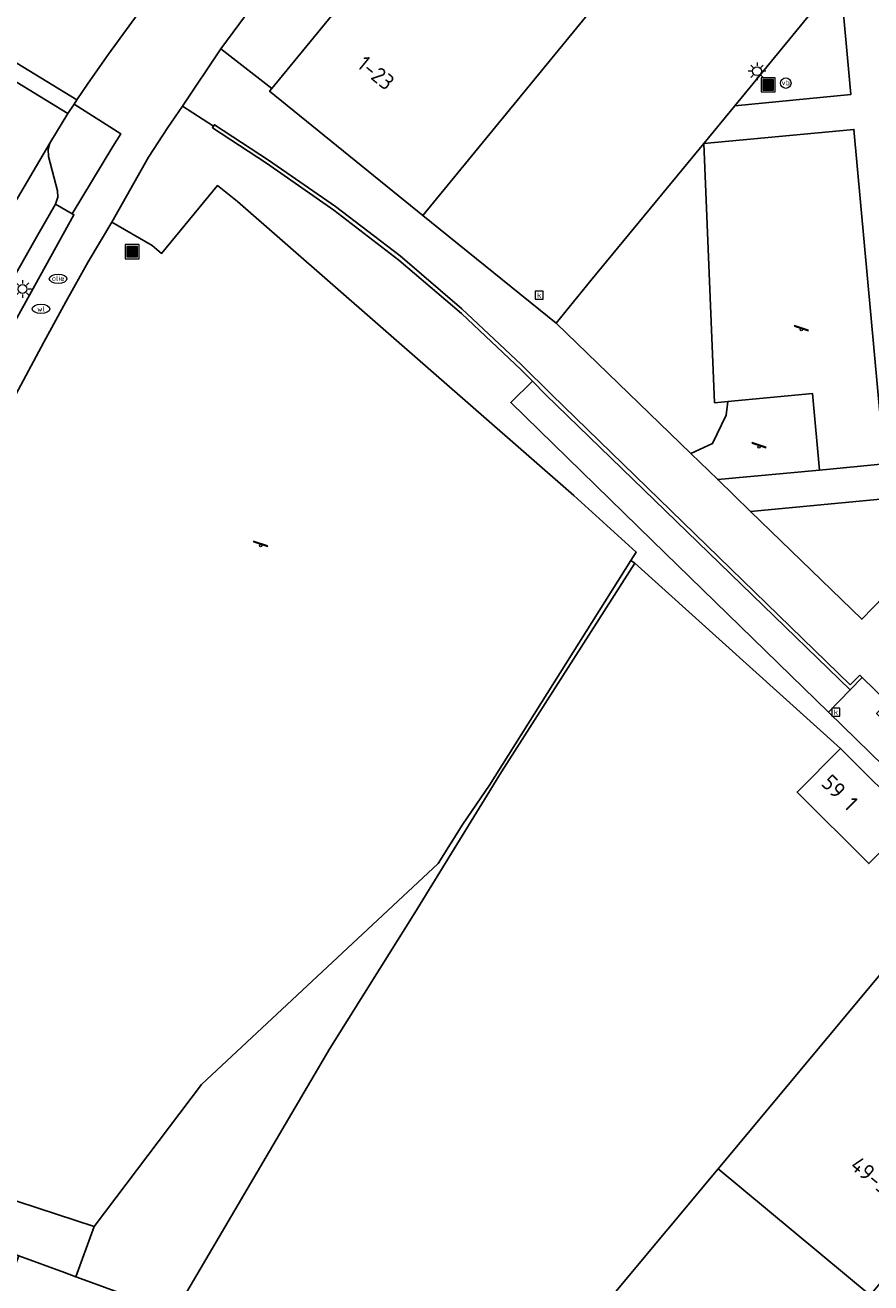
# Model space of a CAD drawing. Header units: metres. Extents: x 197147 to 199131, y 355511 to 356703.
# Tile 56 of 225: x 197610 to 197658, y 356169 to 356241. Entities that reach past the tile are written whole.
import ezdxf
from ezdxf.enums import TextEntityAlignment as Align

# ---------------------------------------------------------------- set-up
doc = ezdxf.new("R2010")
doc.units = ezdxf.units.M
for name, color, linetype in [('B-WE-GR-BEPLANTING_CULTUUR_BOSPLANTSOEN-GV', 252, 'GR-PLANTSOEN'), ('B-WE-GR-BEPLANTING_CULTUUR_HEESTERS-GV', 252, 'Continuous'), ('B-WE-GR-GRAS-GV', 252, 'Continuous'), ('B-WE-GR-GROENVOORZIENING-GV', 252, 'Continuous'), ('B-WE-IE-MEUBILAIR_WEGMEUBILAIR-S', 252, 'Continuous'), ('B-WE-IE-TERREINAFSCHEIDING_KUNSTMATIG_MUUR-GV', 252, 'IE-TERREINAFSCHEIDING-KUNSTMATIG-DICHT'), ('B-WE-OG-BEBOUWING-GV', 252, 'Continuous'), ('B-WE-OG-BEBOUWING_HUISNUMMER-T18', 252, 'Continuous'), ('B-WE-OG-TERREIN_ERF-GV', 252, 'Continuous'), ('B-WE-RI-HWA_KOLK-S', 253, 'Continuous'), ('B-WE-RI-VWA_AFSCHEIDER-S', 253, 'Continuous'), ('B-WE-VH-ONVERHARD-GV', 253, 'Continuous'), ('B-WE-VH-VERHARDING_ASFALT-GV', 253, 'Continuous'), ('B-WE-VH-VERHARDING_STRAATBAKSTEEN-GV', 253, 'Continuous'), ('B-WE-VH-VERHARDING_TEGEL-GV', 253, 'Continuous')]:
    doc.layers.add(name, color=color, linetype=linetype)
doc.styles.add('NLCS-ISO-M-T18', font='NLCS-ISO.ttf', dxfattribs={"height": 1.8})
doc.styles.add('NLCS-ISO-M200-T25', font='NLCS-ISO.ttf')
doc.linetypes.add('GR-PLANTSOEN', pattern='A,0,[179,NLCS.SHX,S=2,R=0,X=0,Y=0],-4', length=4)
doc.linetypes.add('IE-TERREINAFSCHEIDING-KUNSTMATIG-DICHT', pattern='A,8,-1,[82,NLCS.SHX,S=0.75,R=90,X=0,Y=0],-1', length=10)

# ---------------------------------------------------------------- blocks, each defined once
blk = doc.blocks.new('BGT-AFVALBAK-SO')
at = {"linetype": 'ByBlock', "lineweight": 18}
h = blk.add_hatch(color=0, dxfattribs=at)
h.dxf.hatch_style = 1
h.paths.add_polyline_path([(-1.5, -1.5), (1.5, -1.5), (1.5, 1.5), (-1.5, 1.5)])
at = {"color": 0, "linetype": 'ByBlock', "lineweight": 18}
for points in [[(-2, -2), (2, -2), (2, 2), (-2, 2)], [(-1.5, -1.5), (1.5, -1.5), (1.5, 1.5), (-1.5, 1.5)]]:
    blk.add_lwpolyline(points, close=True, dxfattribs=at)
blk = doc.blocks.new('BGT-LICHTMAST-SO')
at = {"color": 0, "linetype": 'ByBlock', "lineweight": 18}
for points in [[(-1.25, 0), (-2, 0)], [(-1.41, 1.41), (-0.88, 0.88)], [(0, 2), (0, 1.25)], [(0.88, 0.88), (1.41, 1.41)], [(2, 0), (1.25, 0)], [(-1.41, -1.41), (-0.88, -0.88)], [(0, -1.25), (0, -2)], [(0.88, -0.88), (1.41, -1.41)]]:
    blk.add_lwpolyline(points, dxfattribs=at)
blk.add_circle((0, 0), 1, dxfattribs=at)
blk = doc.blocks.new('BGT-VERKEERSBORDPAAL-SO')
at = {"color": 0, "linetype": 'ByBlock', "lineweight": 18}
blk.add_circle((0, 0), 1.5, dxfattribs=at)
at = {"color": 0, "linetype": 'ByBlock', "lineweight": 18, "style": 'NLCS-ISO-M-T18'}
blk.add_text('vb', height=1.5, dxfattribs=at).set_placement((0, 0.13), align=Align.MIDDLE_CENTER)
blk = doc.blocks.new('BGT-WATERLEIDINGPUT-SO')
at = {"color": 0, "linetype": 'ByBlock', "lineweight": 18}
blk.add_ellipse((0, 0), major_axis=(2.5, 0), ratio=0.54, dxfattribs=at)
at = {"color": 0, "linetype": 'ByBlock', "lineweight": 18, "style": 'NLCS-ISO-M-T18'}
blk.add_text('wl', height=1.5, dxfattribs=at).set_placement((0, 0), align=Align.MIDDLE_CENTER)
blk = doc.blocks.new('BGT-KOLK-SO')
at = {"color": 0, "linetype": 'ByBlock', "lineweight": 18}
blk.add_lwpolyline([(-0.045, -0.045), (0.045, -0.045), (0.045, 0.045), (-0.045, 0.045)], close=True, dxfattribs=at)
at = {"color": 0, "linetype": 'ByBlock', "lineweight": 18, "style": 'NLCS-ISO-M-T18'}
blk.add_text('k', height=0.06, dxfattribs=at).set_placement((0, 0), align=Align.MIDDLE_CENTER)
blk = doc.blocks.new('BGT-BENZINEPUT_OLIEPUT-SO')
at = {"color": 0, "linetype": 'ByBlock', "lineweight": 18}
blk.add_ellipse((0, 0), major_axis=(2.5, 0), ratio=0.54, dxfattribs=at)
at = {"color": 0, "linetype": 'ByBlock', "lineweight": 18, "style": 'NLCS-ISO-M-T18'}
blk.add_text('olie', height=1.5, dxfattribs=at).set_placement((0, 0.16), align=Align.MIDDLE_CENTER)
blk = doc.blocks.new('BGT-SPEELVOORZIENING-SO')
at = {"color": 0, "linetype": 'ByBlock', "lineweight": 18}
blk.add_lwpolyline([(-2.04, 1.04), (1.96, -0.31), (2.03, -0.12), (-1.97, 1.23)], close=True, dxfattribs=at)
blk.add_circle((0, 0), 0.332, dxfattribs=at)

msp = doc.modelspace()

# ---------------------------------------------------------------- linework, layer by layer
at = {"layer": 'B-WE-GR-BEPLANTING_CULTUUR_BOSPLANTSOEN-GV', "flags": 128}
msp.add_lwpolyline([(197613.523, 356172.66), (197612.485, 356169.819), (197613.159, 356169.573), (197618.062, 356167.779), (197626.855, 356182.75), (197631.687, 356190.432), (197636.58, 356198.418), (197644.141, 356210.23), (197643.914, 356210.373), (197635.914, 356197.654), (197634.401, 356195.445), (197632.999, 356193.228), (197619.599, 356180.705), (197613.523, 356172.66)], dxfattribs=at)
at = {"layer": 'B-WE-GR-BEPLANTING_CULTUUR_HEESTERS-GV', "flags": 128}
for points in [[(197649.803, 356236.124), (197656.382, 356236.779), (197655.77, 356243.407), (197649.803, 356236.124)], [(197610.902, 356233.666), (197610.924, 356233.26), (197611.438, 356231.317), (197611.46, 356230.952), (197611.328, 356230.552), (197612.277, 356230.014), (197614.579, 356233.834), (197615.017, 356234.545), (197612.375, 356236.23), (197612.024, 356235.7), (197611.009, 356234.009), (197610.902, 356233.666)], [(197638.343, 356220.532), (197637.699, 356221.173), (197634.315, 356224.36), (197630.775, 356227.382), (197627.091, 356230.227), (197623.278, 356232.886), (197620.217, 356234.884), (197620.282, 356234.984), (197618.515, 356236.116), (197617.681, 356234.893), (197616.593, 356233.226), (197614.519, 356229.534), (197616.799, 356228.213), (197617.338, 356227.77), (197620.496, 356231.609), (197621.643, 356230.704), (197640.688, 356214.061), (197644.218, 356210.856), (197643.914, 356210.373), (197644.141, 356210.23), (197655.798, 356199.744), (197659.856, 356195.699), (197660.59, 356196.452), (197655.112, 356201.787)], [(197648.655, 356219.312), (197648.05, 356233.993), (197641.656, 356226.23), (197639.681, 356223.831), (197647.306, 356216.447), (197648.545, 356217.012), (197649.307, 356218.607), (197649.415, 356219.385), (197648.655, 356219.312)], [(197638.343, 356220.532), (197637.112, 356219.32), (197645.118, 356211.522), (197655.112, 356201.787), (197656.338, 356203.051), (197639.108, 356219.772), (197638.343, 356220.532)], [(197650.69, 356213.153), (197656.993, 356207.051), (197658.884, 356209.008), (197658.459, 356213.886), (197650.69, 356213.153)]]:
    msp.add_lwpolyline(points, dxfattribs=at)
at = {"layer": 'B-WE-GR-GRAS-GV', "flags": 128}
for points in [[(197649.415, 356219.385), (197654.203, 356219.843), (197654.608, 356215.506), (197658.281, 356215.849), (197656.549, 356234.796), (197648.05, 356233.993), (197648.655, 356219.312), (197649.415, 356219.385)], [(197613.523, 356172.66), (197619.599, 356180.705), (197632.999, 356193.228), (197634.401, 356195.445), (197635.914, 356197.654), (197643.914, 356210.373), (197644.218, 356210.856), (197640.688, 356214.061), (197621.643, 356230.704), (197620.496, 356231.609), (197617.338, 356227.77), (197616.799, 356228.213), (197614.519, 356229.534), (197613.179, 356227.297), (197611.907, 356225.029), (197610.663, 356222.745), (197608.205, 356218.155)], [(197609.249, 356171.003), (197611.829, 356170.059), (197612.485, 356169.819), (197613.523, 356172.66), (197594.189, 356178.994), (197591.112, 356180.116), (197590.589, 356179.065), (197590.277, 356179.154), (197589.962, 356178.2), (197594.047, 356176.662), (197609.249, 356171.003)]]:
    msp.add_lwpolyline(points, dxfattribs=at)
at = {"layer": 'B-WE-GR-GROENVOORZIENING-GV', "flags": 128}
msp.add_lwpolyline([(197620.687, 356239.359), (197623.577, 356237.106), (197628.53, 356243.156), (197625.384, 356245.702), (197623.047, 356242.57), (197620.687, 356239.359)], dxfattribs=at)
at = {"layer": 'B-WE-IE-TERREINAFSCHEIDING_KUNSTMATIG_MUUR-GV', "ltscale": 0.2, "flags": 128}
msp.add_lwpolyline([(197656.338, 356203.051), (197657.016, 356203.748), (197656.877, 356203.882), (197656.335, 356203.349), (197639.414, 356219.783), (197637.696, 356221.478), (197634.35, 356224.639), (197630.842, 356227.628), (197627.186, 356230.434), (197623.396, 356233.047), (197620.326, 356235.053), (197620.282, 356234.984), (197620.217, 356234.884), (197623.278, 356232.886), (197627.091, 356230.227), (197630.775, 356227.382), (197634.315, 356224.36), (197637.699, 356221.173), (197638.343, 356220.532), (197639.108, 356219.772), (197656.338, 356203.051)], dxfattribs=at)
at = {"layer": 'B-WE-OG-BEBOUWING-GV', "flags": 128}
for points in [[(197634.95, 356250.997), (197629.985, 356244.933), (197628.53, 356243.156), (197623.577, 356237.106), (197623.454, 356236.956), (197632.137, 356229.926), (197643.6, 356243.902)], [(197655.798, 356199.744), (197653.329, 356197.267), (197657.387, 356193.222), (197659.856, 356195.699), (197655.798, 356199.744)], [(197657.463, 356168.775), (197662.181, 356174.446), (197662.864, 356173.847), (197662.908, 356173.9), (197664.915, 356176.311), (197664.954, 356176.357), (197664.27, 356176.929), (197669.053, 356182.708), (197660.497, 356189.89), (197648.868, 356175.94), (197657.463, 356168.775)], [(197648.868, 356175.94), (197637.276, 356162.034), (197645.836, 356154.819), (197650.653, 356160.608), (197651.353, 356160.021), (197651.36, 356160.03), (197653.358, 356162.432), (197653.429, 356162.518), (197652.745, 356163.104), (197657.463, 356168.775)], [(197620.06, 356167.048), (197618.062, 356167.779), (197613.159, 356169.573), (197612.485, 356169.819), (197611.829, 356170.059), (197609.249, 356171.003), (197607.856, 356167.424), (197607.573, 356166.679), (197618.099, 356162.683)]]:
    msp.add_lwpolyline(points, dxfattribs=at)
at = {"layer": 'B-WE-OG-TERREIN_ERF-GV', "flags": 128}
for points in [[(197643.6, 356243.902), (197632.137, 356229.926), (197639.681, 356223.831), (197641.656, 356226.23), (197648.05, 356233.993), (197649.803, 356236.124), (197655.77, 356243.407)], [(197637.276, 356162.034), (197648.868, 356175.94), (197660.497, 356189.89), (197669.053, 356182.708), (197664.27, 356176.929), (197664.954, 356176.357), (197664.915, 356176.311), (197667.088, 356174.523), (197670.381, 356178.239), (197673.76, 356181.878), (197673.303, 356184.127), (197665.34, 356191.826), (197660.59, 356196.452), (197659.856, 356195.699), (197657.387, 356193.222), (197653.329, 356197.267), (197655.798, 356199.744), (197644.141, 356210.23), (197636.58, 356198.418), (197631.687, 356190.432), (197626.855, 356182.75), (197618.062, 356167.779)]]:
    msp.add_lwpolyline(points, dxfattribs=at)
at = {"layer": 'B-WE-VH-ONVERHARD-GV', "flags": 128}
msp.add_lwpolyline([(197654.608, 356215.506), (197654.203, 356219.843), (197649.415, 356219.385), (197649.307, 356218.607), (197648.545, 356217.012), (197647.306, 356216.447), (197648.834, 356214.967), (197654.608, 356215.506)], dxfattribs=at)
at = {"layer": 'B-WE-VH-VERHARDING_ASFALT-GV', "flags": 128}
for points in [[(197612.538, 356236.471), (197613.169, 356237.41), (197614.327, 356239.05), (197616.661, 356242.289), (197619.047, 356245.513), (197621.723, 356249.096), (197622.453, 356250.075)], [(197606.949, 356238.784), (197612.024, 356235.7), (197612.375, 356236.23), (197612.538, 356236.471), (197607.417, 356239.574), (197607.353, 356239.47), (197606.949, 356238.784)], [(197608.801, 356230.26), (197611.009, 356234.009), (197612.024, 356235.7)]]:
    msp.add_lwpolyline(points, dxfattribs=at)
at = {"layer": 'B-WE-VH-VERHARDING_STRAATBAKSTEEN-GV', "flags": 128}
msp.add_lwpolyline([(197611.009, 356234.009), (197608.801, 356230.26), (197607.714, 356228.355), (197607.13, 356227.301), (197608.936, 356226.342), (197609.349, 356227.091), (197610.326, 356228.825), (197611.328, 356230.552), (197611.46, 356230.952), (197611.438, 356231.317), (197610.924, 356233.26), (197610.902, 356233.666), (197611.009, 356234.009)], dxfattribs=at)
at = {"layer": 'B-WE-VH-VERHARDING_TEGEL-GV', "flags": 128}
for points in [[(197627.246, 356251.165), (197624.18, 356247.237), (197621.723, 356249.096), (197619.047, 356245.513), (197616.661, 356242.289), (197614.327, 356239.05), (197613.169, 356237.41), (197612.538, 356236.471), (197612.375, 356236.23), (197615.017, 356234.545), (197614.579, 356233.834), (197612.277, 356230.014)], [(197655.77, 356243.407), (197656.382, 356236.779), (197649.803, 356236.124), (197648.05, 356233.993), (197656.549, 356234.796), (197658.281, 356215.849), (197654.608, 356215.506), (197648.834, 356214.967), (197650.69, 356213.153), (197658.459, 356213.886), (197658.884, 356209.008), (197661.055, 356207.432), (197660.434, 356214.06), (197669.769, 356214.954), (197670.743, 356213.968), (197679.151, 356222.077), (197673.497, 356221.534), (197669.733, 356221.172)], [(197620.687, 356239.359), (197623.047, 356242.57)], [(197648.834, 356214.967), (197647.306, 356216.447), (197639.681, 356223.831), (197632.137, 356229.926), (197623.454, 356236.956), (197623.577, 356237.106), (197620.687, 356239.359), (197618.515, 356236.116), (197620.282, 356234.984), (197620.326, 356235.053), (197623.396, 356233.047), (197627.186, 356230.434), (197630.842, 356227.628), (197634.35, 356224.639), (197637.696, 356221.478), (197639.414, 356219.783), (197656.335, 356203.349), (197656.877, 356203.882), (197657.016, 356203.748)], [(197608.205, 356218.155), (197610.663, 356222.745), (197611.907, 356225.029), (197613.179, 356227.297), (197614.519, 356229.534), (197616.593, 356233.226), (197617.681, 356234.893), (197618.515, 356236.116)], [(197606.482, 356221.81), (197607.445, 356221.288), (197607.537, 356221.238), (197612.372, 356229.96), (197612.277, 356230.014), (197611.328, 356230.552), (197610.326, 356228.825), (197609.349, 356227.091), (197608.936, 356226.342), (197607.42, 356223.585), (197606.482, 356221.81)], [(197658.884, 356209.008), (197656.993, 356207.051), (197650.69, 356213.153)], [(197658.069, 356201.62), (197657.997, 356201.549), (197657.832, 356201.718), (197658.466, 356202.338), (197657.016, 356203.748), (197656.338, 356203.051), (197655.112, 356201.787), (197660.59, 356196.452), (197665.34, 356191.826), (197673.303, 356184.127), (197673.76, 356181.878), (197675.995, 356184.361), (197673.63, 356186.614), (197666.044, 356193.925), (197658.069, 356201.62)]]:
    msp.add_lwpolyline(points, dxfattribs=at)

# ---------------------------------------------------------------- block references
at = {"layer": 'B-WE-IE-MEUBILAIR_WEGMEUBILAIR-S'}
for name, p, xscale, yscale, zscale in [('BGT-LICHTMAST-SO', (197651.062, 356238.087), 0.25, 0.25, 0.25), ('BGT-AFVALBAK-SO', (197651.694, 356237.317), 0.2, 0.2, 0.2), ('BGT-VERKEERSBORDPAAL-SO', (197652.689, 356237.416), 0.2, 0.2, 0.2), ('BGT-AFVALBAK-SO', (197615.67, 356227.871), 0.2, 0.2, 0.2), ('BGT-LICHTMAST-SO', (197609.456, 356225.755), 0.25, 0.25, 0.25), ('BGT-WATERLEIDINGPUT-SO', (197610.502, 356224.63), 0.2, 0.2, 0.2), ('BGT-SPEELVOORZIENING-SO', (197653.569, 356223.452), 0.2, 0.2, 0.2), ('BGT-SPEELVOORZIENING-SO', (197651.177, 356216.817), 0.2, 0.2, 0.2), ('BGT-SPEELVOORZIENING-SO', (197622.943, 356211.23), 0.2, 0.2, 0.2)]:
    msp.add_blockref(name, p, dxfattribs=dict(at, xscale=xscale, yscale=yscale, zscale=zscale))
at = {"layer": 'B-WE-RI-HWA_KOLK-S', "xscale": 5, "yscale": 5, "zscale": 5}
for p in [(197638.728, 356225.402), (197655.532, 356201.788)]:
    msp.add_blockref('BGT-KOLK-SO', p, dxfattribs=at)
at = {"layer": 'B-WE-RI-VWA_AFSCHEIDER-S', "xscale": 0.2, "yscale": 0.2, "zscale": 0.2}
msp.add_blockref('BGT-BENZINEPUT_OLIEPUT-SO', (197611.474, 356226.334), dxfattribs=at)

# ---------------------------------------------------------------- texts
at = {"layer": 'B-WE-OG-BEBOUWING_HUISNUMMER-T18', "char_height": 0.9, "attachment_point": 5, "style": 'NLCS-ISO-M200-T25'}
for s, insert, rotation in [('1-23', (197629.474, 356237.994), 320.7), ('59 1', (197655.747, 356197.242), 315.1), ('49-57', (197657.745, 356175.368), 320.2)]:
    msp.add_mtext(s, dxfattribs=dict(at, insert=insert, rotation=rotation))

doc.saveas('drawing.dxf')
